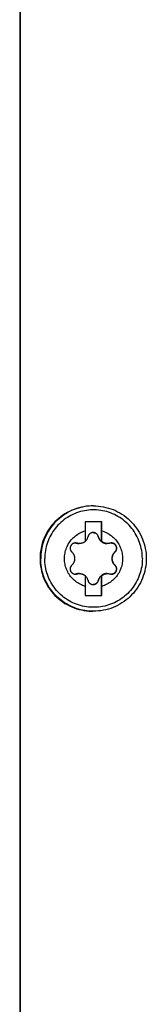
# Model space of a CAD drawing. Extents: x 0 to 594, y 0 to 420.
# Tile 36 of 103: x 279.16 to 281.07, y 339.4 to 354.35. Entities that reach past the tile are written whole.
import ezdxf

# ---------------------------------------------------------------- set-up
doc = ezdxf.new("R2010")
doc.units = 0
doc.header["$LTSCALE"] = 32.67
doc.layers.add('DATUM_AXIS', color=7, linetype='CONTINUOUS')

msp = doc.modelspace()

# ---------------------------------------------------------------- linework, layer by layer
at = {"layer": 'DATUM_AXIS', "color": 7, "linetype": 'CONTINUOUS'}
for p, q in [((279.157, 384.025), (279.157, 326.313)), ((279.164, 384.025), (279.164, 326.313)), ((280.274, 346.969), (280.264, 346.969)), ((280.4, 346.729), (280.15, 346.729)), ((280.15, 346.729), (280.15, 346.591)), ((280.394, 346.428), (280.394, 346.729)), ((280.4, 346.591), (280.4, 346.729)), ((280.399, 346.514), (280.4, 346.591)), ((280.149, 346.431), (280.151, 346.433)), ((280.394, 346.428), (280.399, 346.428)), ((280.399, 346.428), (280.399, 346.514)), ((280.149, 345.91), (280.15, 345.747)), ((280.151, 345.905), (280.149, 345.907)), ((280.394, 345.91), (280.399, 345.91)), ((280.394, 345.609), (280.394, 345.91)), ((280.399, 345.832), (280.399, 345.91)), ((280.4, 345.747), (280.399, 345.832)), ((280.15, 345.747), (280.15, 345.609)), ((280.4, 345.609), (280.4, 345.747)), ((280.15, 345.609), (280.4, 345.609)), ((280.274, 345.369), (280.264, 345.369))]:
    msp.add_line(p, q, dxfattribs=at)
at = {"layer": 'DATUM_AXIS', "color": 9, "linetype": 'CONTINUOUS'}
for p, q in [((280.023, 346.403), (280.017, 346.403)), ((280.346, 346.504), (280.345, 346.504)), ((280.602, 346.27), (280.596, 346.27)), ((280.023, 345.935), (280.017, 345.935)), ((280.602, 346.068), (280.596, 346.068)), ((280.346, 345.834), (280.345, 345.834))]:
    msp.add_line(p, q, dxfattribs=at)
at = {"layer": 'DATUM_AXIS', "color": 7, "linetype": 'CONTINUOUS'}
for points in [[(280.264, 346.969), (280.244, 346.969), (280.206, 346.967), (280.167, 346.963), (280.129, 346.957), (280.091, 346.95), (280.054, 346.941), (280.017, 346.93), (279.98, 346.917), (279.944, 346.902), (279.909, 346.886), (279.875, 346.868), (279.842, 346.848), (279.809, 346.827), (279.778, 346.805), (279.748, 346.78), (279.719, 346.755), (279.691, 346.728), (279.665, 346.699), (279.64, 346.67), (279.617, 346.639), (279.595, 346.607), (279.574, 346.574), (279.556, 346.541), (279.538, 346.506), (279.523, 346.471), (279.509, 346.434), (279.497, 346.398), (279.487, 346.36), (279.479, 346.323), (279.472, 346.284), (279.468, 346.246), (279.465, 346.208), (279.464, 346.169)], [(280.274, 346.969), (280.312, 346.968), (280.35, 346.965), (280.387, 346.961), (280.425, 346.954), (280.462, 346.946), (280.499, 346.937), (280.535, 346.925), (280.571, 346.912), (280.606, 346.897), (280.64, 346.88), (280.674, 346.862), (280.706, 346.842), (280.738, 346.821), (280.768, 346.798), (280.797, 346.774), (280.826, 346.748), (280.852, 346.721), (280.878, 346.693), (280.902, 346.663), (280.925, 346.633), (280.946, 346.601), (280.966, 346.569), (280.985, 346.535), (281.001, 346.501), (281.016, 346.466), (281.029, 346.431), (281.041, 346.394), (281.051, 346.358), (281.059, 346.32), (281.065, 346.283), (281.07, 346.245), (281.073, 346.207), (281.073, 346.169)], [(280.15, 345.747), (280.13, 345.753), (280.11, 345.761), (280.091, 345.769), (280.072, 345.778), (280.054, 345.788), (280.036, 345.799), (280.019, 345.811), (280.002, 345.824), (279.986, 345.837), (279.971, 345.851), (279.956, 345.866), (279.942, 345.881), (279.928, 345.897), (279.916, 345.914), (279.904, 345.931), (279.893, 345.949), (279.883, 345.968), (279.874, 345.986), (279.866, 346.006), (279.859, 346.025), (279.852, 346.045), (279.847, 346.065), (279.843, 346.086), (279.839, 346.106), (279.837, 346.127), (279.835, 346.148), (279.835, 346.169), (279.835, 346.19), (279.837, 346.211), (279.839, 346.231), (279.843, 346.252), (279.847, 346.272), (279.852, 346.293), (279.859, 346.313), (279.866, 346.332), (279.874, 346.351), (279.883, 346.37), (279.893, 346.389), (279.904, 346.406), (279.916, 346.424), (279.928, 346.44), (279.942, 346.457), (279.956, 346.472), (279.971, 346.487), (279.986, 346.501), (280.002, 346.514), (280.019, 346.527), (280.036, 346.539), (280.054, 346.55), (280.072, 346.56), (280.091, 346.569), (280.11, 346.577), (280.13, 346.584), (280.15, 346.591)], [(280.15, 346.591), (280.149, 346.559), (280.149, 346.428)], [(280.269, 346.564), (280.267, 346.564), (280.261, 346.563), (280.255, 346.563), (280.25, 346.561), (280.244, 346.56), (280.239, 346.558), (280.234, 346.555), (280.229, 346.553), (280.224, 346.55), (280.219, 346.546), (280.215, 346.542), (280.211, 346.538), (280.207, 346.534), (280.204, 346.529), (280.201, 346.525), (280.198, 346.52), (280.196, 346.514), (280.194, 346.509), (280.193, 346.504)], [(280.269, 346.564), (280.274, 346.564), (280.279, 346.563), (280.284, 346.562), (280.29, 346.561), (280.295, 346.559), (280.3, 346.558), (280.305, 346.555), (280.309, 346.553), (280.314, 346.55), (280.318, 346.546), (280.322, 346.543), (280.326, 346.539), (280.33, 346.535), (280.333, 346.53), (280.336, 346.525), (280.339, 346.52), (280.341, 346.515), (280.343, 346.509), (280.345, 346.504)], [(280.346, 346.504), (280.345, 346.509), (280.343, 346.514), (280.34, 346.52), (280.338, 346.525), (280.335, 346.529), (280.331, 346.534), (280.328, 346.538), (280.324, 346.542), (280.319, 346.546), (280.315, 346.55), (280.31, 346.553), (280.305, 346.555), (280.3, 346.558), (280.295, 346.56), (280.289, 346.561), (280.284, 346.563), (280.278, 346.563), (280.272, 346.564), (280.269, 346.564)], [(280.4, 346.591), (280.419, 346.584), (280.439, 346.577), (280.458, 346.569), (280.477, 346.56), (280.495, 346.55), (280.513, 346.539), (280.53, 346.527), (280.547, 346.514), (280.563, 346.501), (280.579, 346.487), (280.593, 346.472), (280.607, 346.457), (280.621, 346.44), (280.633, 346.424), (280.645, 346.406), (280.656, 346.389), (280.666, 346.37), (280.675, 346.351), (280.683, 346.332), (280.69, 346.313), (280.697, 346.293), (280.702, 346.272), (280.707, 346.252), (280.71, 346.231), (280.713, 346.211), (280.714, 346.19), (280.715, 346.169), (280.714, 346.148), (280.713, 346.127), (280.71, 346.106), (280.707, 346.086), (280.702, 346.065), (280.697, 346.045), (280.69, 346.025), (280.683, 346.006), (280.675, 345.986), (280.666, 345.968), (280.656, 345.949), (280.645, 345.931), (280.633, 345.914), (280.621, 345.897), (280.607, 345.881), (280.593, 345.866), (280.579, 345.851), (280.563, 345.837), (280.547, 345.824), (280.53, 345.811), (280.513, 345.799), (280.495, 345.788), (280.477, 345.778), (280.458, 345.769), (280.439, 345.761), (280.419, 345.753), (280.4, 345.747)], [(280, 346.406), (280, 346.406), (279.994, 346.406), (279.988, 346.405), (279.982, 346.404), (279.977, 346.402), (279.972, 346.4), (279.966, 346.398), (279.961, 346.396), (279.957, 346.393), (279.952, 346.389), (279.948, 346.386), (279.944, 346.382), (279.94, 346.378), (279.937, 346.373), (279.934, 346.369), (279.931, 346.364), (279.928, 346.359), (279.926, 346.354), (279.925, 346.349), (279.923, 346.343), (279.922, 346.338), (279.922, 346.332), (279.922, 346.327), (279.922, 346.321), (279.922, 346.315), (279.923, 346.31), (279.925, 346.304), (279.927, 346.299), (279.929, 346.293), (279.932, 346.288), (279.935, 346.283), (279.938, 346.278), (279.942, 346.274), (279.946, 346.27)], [(280, 346.406), (280.005, 346.405), (280.011, 346.404), (280.017, 346.403)], [(280.023, 346.403), (280.017, 346.404), (280.011, 346.405), (280.005, 346.406), (280, 346.406)], [(280.017, 346.403), (280.025, 346.401), (280.032, 346.399), (280.039, 346.398), (280.046, 346.397), (280.053, 346.397), (280.056, 346.397)], [(280.062, 346.397), (280.056, 346.397), (280.05, 346.398), (280.043, 346.398), (280.037, 346.399), (280.03, 346.401), (280.023, 346.403)], [(280.149, 346.428), (280.144, 346.424), (280.139, 346.42), (280.133, 346.417), (280.128, 346.414), (280.122, 346.411), (280.117, 346.408), (280.111, 346.406), (280.105, 346.404), (280.099, 346.402), (280.093, 346.401), (280.087, 346.399), (280.081, 346.398), (280.075, 346.398), (280.069, 346.397), (280.063, 346.397), (280.062, 346.397)], [(280.151, 346.433), (280.157, 346.439), (280.162, 346.445), (280.168, 346.451), (280.173, 346.458), (280.177, 346.465), (280.181, 346.472), (280.185, 346.48), (280.188, 346.488), (280.19, 346.496), (280.193, 346.504)], [(280.345, 346.504), (280.347, 346.496), (280.349, 346.488), (280.352, 346.482), (280.355, 346.475), (280.358, 346.469), (280.361, 346.463), (280.365, 346.458), (280.368, 346.453), (280.372, 346.448), (280.376, 346.444), (280.38, 346.439), (280.384, 346.435), (280.389, 346.431), (280.393, 346.427), (280.398, 346.424), (280.403, 346.42), (280.407, 346.417), (280.413, 346.414), (280.418, 346.412), (280.423, 346.409), (280.428, 346.407), (280.434, 346.405), (280.44, 346.403), (280.445, 346.401), (280.451, 346.4), (280.457, 346.399), (280.463, 346.398), (280.47, 346.397), (280.476, 346.397), (280.48, 346.397)], [(280.346, 346.504), (280.348, 346.496), (280.351, 346.488), (280.354, 346.48), (280.358, 346.472), (280.362, 346.465), (280.366, 346.458), (280.371, 346.451), (280.376, 346.445), (280.382, 346.439), (280.388, 346.433), (280.394, 346.428)], [(280.486, 346.397), (280.485, 346.397), (280.478, 346.397), (280.472, 346.398), (280.466, 346.398), (280.46, 346.399), (280.454, 346.401), (280.448, 346.402), (280.442, 346.404), (280.436, 346.406), (280.43, 346.408), (280.425, 346.411), (280.419, 346.414), (280.414, 346.417), (280.409, 346.42), (280.403, 346.424), (280.399, 346.428)], [(280.525, 346.403), (280.518, 346.401), (280.511, 346.399), (280.504, 346.398), (280.498, 346.398), (280.491, 346.397), (280.486, 346.397)], [(280.548, 346.406), (280.543, 346.406), (280.537, 346.405), (280.531, 346.404), (280.525, 346.403)], [(280.602, 346.27), (280.606, 346.274), (280.61, 346.278), (280.613, 346.283), (280.616, 346.288), (280.619, 346.293), (280.621, 346.299), (280.623, 346.304), (280.625, 346.31), (280.626, 346.315), (280.627, 346.321), (280.627, 346.327), (280.627, 346.332), (280.626, 346.338), (280.625, 346.343), (280.624, 346.349), (280.622, 346.354), (280.62, 346.359), (280.618, 346.364), (280.615, 346.369), (280.612, 346.373), (280.608, 346.378), (280.605, 346.382), (280.601, 346.386), (280.596, 346.389), (280.592, 346.393), (280.587, 346.396), (280.582, 346.398), (280.577, 346.4), (280.571, 346.402), (280.566, 346.404), (280.56, 346.405), (280.554, 346.406), (280.549, 346.406), (280.548, 346.406)], [(280.549, 346.406), (280.554, 346.405), (280.56, 346.404), (280.565, 346.402), (280.571, 346.401), (280.576, 346.398), (280.581, 346.396), (280.585, 346.393), (280.59, 346.39), (280.594, 346.387), (280.598, 346.383), (280.601, 346.379), (280.605, 346.375), (280.608, 346.371), (280.611, 346.366), (280.613, 346.362), (280.615, 346.357), (280.617, 346.352), (280.619, 346.347), (280.62, 346.342), (280.621, 346.336), (280.621, 346.331), (280.621, 346.326), (280.621, 346.32), (280.62, 346.315), (280.619, 346.309), (280.618, 346.304), (280.616, 346.298), (280.613, 346.293), (280.611, 346.288), (280.608, 346.283), (280.604, 346.279), (280.6, 346.274), (280.596, 346.27)], [(279.946, 346.27), (279.951, 346.264), (279.956, 346.259), (279.961, 346.253), (279.965, 346.247), (279.968, 346.242), (279.972, 346.236), (279.975, 346.23), (279.977, 346.224), (279.98, 346.218), (279.982, 346.213), (279.983, 346.206), (279.985, 346.2), (279.986, 346.194), (279.987, 346.188), (279.988, 346.182), (279.988, 346.175), (279.989, 346.169), (279.988, 346.163), (279.988, 346.156), (279.987, 346.15), (279.986, 346.144), (279.985, 346.137), (279.983, 346.131), (279.982, 346.125), (279.98, 346.119), (279.977, 346.113), (279.975, 346.108), (279.972, 346.102), (279.968, 346.096), (279.965, 346.09), (279.961, 346.085), (279.956, 346.079), (279.951, 346.074), (279.946, 346.068)], [(280.596, 346.27), (280.591, 346.264), (280.586, 346.259), (280.581, 346.253), (280.577, 346.248), (280.574, 346.242), (280.57, 346.237), (280.568, 346.231), (280.565, 346.226), (280.562, 346.22), (280.56, 346.215), (280.559, 346.209), (280.557, 346.204), (280.556, 346.198), (280.554, 346.192), (280.554, 346.186), (280.553, 346.181), (280.553, 346.175), (280.552, 346.169)], [(280.602, 346.068), (280.597, 346.074), (280.592, 346.079), (280.587, 346.085), (280.583, 346.09), (280.579, 346.096), (280.576, 346.102), (280.573, 346.108), (280.57, 346.113), (280.568, 346.119), (280.566, 346.125), (280.564, 346.131), (280.562, 346.137), (280.561, 346.144), (280.56, 346.15), (280.559, 346.156), (280.559, 346.163), (280.559, 346.169), (280.559, 346.175), (280.559, 346.182), (280.56, 346.188), (280.561, 346.194), (280.562, 346.2), (280.564, 346.206), (280.566, 346.213), (280.568, 346.218), (280.57, 346.224), (280.573, 346.23), (280.576, 346.236), (280.579, 346.242), (280.583, 346.247), (280.587, 346.253), (280.592, 346.259), (280.597, 346.264), (280.602, 346.27)], [(279.464, 346.169), (279.465, 346.13), (279.468, 346.092), (279.472, 346.053), (279.479, 346.015), (279.487, 345.977), (279.497, 345.94), (279.509, 345.903), (279.523, 345.867), (279.538, 345.832), (279.556, 345.797), (279.574, 345.763), (279.595, 345.73), (279.617, 345.699), (279.64, 345.668), (279.665, 345.638), (279.691, 345.61), (279.719, 345.583), (279.748, 345.557), (279.778, 345.533), (279.809, 345.511), (279.842, 345.489), (279.875, 345.47), (279.909, 345.452), (279.944, 345.435), (279.98, 345.421), (280.017, 345.408), (280.054, 345.397), (280.091, 345.388), (280.129, 345.38), (280.167, 345.375), (280.206, 345.371), (280.244, 345.369), (280.264, 345.369)], [(281.073, 346.169), (281.073, 346.131), (281.07, 346.093), (281.065, 346.055), (281.059, 346.018), (281.051, 345.98), (281.041, 345.944), (281.029, 345.907), (281.016, 345.872), (281.001, 345.837), (280.985, 345.802), (280.966, 345.769), (280.946, 345.736), (280.925, 345.705), (280.902, 345.674), (280.878, 345.645), (280.852, 345.617), (280.826, 345.59), (280.797, 345.564), (280.768, 345.54), (280.738, 345.517), (280.706, 345.496), (280.674, 345.476), (280.64, 345.458), (280.606, 345.441), (280.571, 345.426), (280.535, 345.413), (280.499, 345.401), (280.462, 345.391), (280.425, 345.383), (280.387, 345.377), (280.35, 345.373), (280.312, 345.37), (280.274, 345.369)], [(280.552, 346.169), (280.553, 346.163), (280.553, 346.157), (280.554, 346.151), (280.554, 346.146), (280.556, 346.14), (280.557, 346.134), (280.559, 346.129), (280.56, 346.123), (280.562, 346.117), (280.565, 346.112), (280.568, 346.106), (280.57, 346.101), (280.574, 346.095), (280.577, 346.09), (280.581, 346.084), (280.586, 346.079), (280.591, 346.074), (280.596, 346.068)], [(279.946, 346.068), (279.942, 346.064), (279.938, 346.059), (279.935, 346.055), (279.932, 346.05), (279.929, 346.044), (279.927, 346.039), (279.925, 346.034), (279.923, 346.028), (279.922, 346.023), (279.922, 346.017), (279.922, 346.011), (279.922, 346.006), (279.922, 346), (279.923, 345.995), (279.925, 345.989), (279.926, 345.984), (279.928, 345.979), (279.931, 345.974), (279.934, 345.969), (279.937, 345.964), (279.94, 345.96), (279.944, 345.956), (279.948, 345.952), (279.952, 345.949), (279.957, 345.945), (279.961, 345.942), (279.966, 345.94), (279.972, 345.937), (279.977, 345.936), (279.982, 345.934), (279.988, 345.933), (279.994, 345.932), (280, 345.932), (280, 345.932)], [(280.017, 345.935), (280.011, 345.934), (280.005, 345.933), (280, 345.932)], [(280, 345.932), (280.005, 345.932), (280.011, 345.933), (280.017, 345.934), (280.023, 345.935)], [(280.056, 345.941), (280.053, 345.941), (280.046, 345.94), (280.039, 345.94), (280.032, 345.939), (280.025, 345.937), (280.017, 345.935)], [(280.023, 345.935), (280.03, 345.937), (280.037, 345.938), (280.043, 345.94), (280.05, 345.94), (280.056, 345.941), (280.062, 345.941)], [(280.062, 345.941), (280.063, 345.941), (280.069, 345.941), (280.075, 345.94), (280.081, 345.939), (280.087, 345.938), (280.093, 345.937), (280.099, 345.936), (280.105, 345.934), (280.111, 345.932), (280.117, 345.929), (280.122, 345.927), (280.128, 345.924), (280.133, 345.921), (280.139, 345.917), (280.144, 345.914), (280.149, 345.91)], [(280.48, 345.941), (280.476, 345.941), (280.47, 345.94), (280.463, 345.94), (280.457, 345.939), (280.451, 345.938), (280.445, 345.936), (280.44, 345.935), (280.434, 345.933), (280.428, 345.931), (280.423, 345.929), (280.418, 345.926), (280.413, 345.924), (280.407, 345.921), (280.403, 345.917), (280.398, 345.914), (280.393, 345.911), (280.389, 345.907), (280.384, 345.903), (280.38, 345.899), (280.376, 345.894), (280.372, 345.89), (280.368, 345.885), (280.365, 345.88), (280.361, 345.874), (280.358, 345.869), (280.355, 345.863), (280.352, 345.856), (280.349, 345.849), (280.347, 345.842), (280.345, 345.834)], [(280.399, 345.91), (280.403, 345.914), (280.409, 345.917), (280.414, 345.921), (280.419, 345.924), (280.425, 345.927), (280.431, 345.929), (280.436, 345.932), (280.442, 345.934), (280.448, 345.936), (280.454, 345.937), (280.46, 345.938), (280.466, 345.939), (280.472, 345.94), (280.479, 345.941), (280.485, 345.941), (280.486, 345.941)], [(280.486, 345.941), (280.491, 345.941), (280.498, 345.94), (280.504, 345.94), (280.511, 345.938), (280.518, 345.937), (280.525, 345.935)], [(280.525, 345.935), (280.531, 345.934), (280.537, 345.933), (280.543, 345.932), (280.548, 345.932)], [(280.548, 345.932), (280.549, 345.932), (280.554, 345.932), (280.56, 345.933), (280.566, 345.934), (280.571, 345.936), (280.577, 345.937), (280.582, 345.94), (280.587, 345.942), (280.592, 345.945), (280.596, 345.949), (280.601, 345.952), (280.605, 345.956), (280.608, 345.96), (280.612, 345.964), (280.615, 345.969), (280.618, 345.974), (280.62, 345.979), (280.622, 345.984), (280.624, 345.989), (280.625, 345.995), (280.626, 346), (280.627, 346.006), (280.627, 346.011), (280.627, 346.017), (280.626, 346.023), (280.625, 346.028), (280.623, 346.034), (280.621, 346.039), (280.619, 346.044), (280.616, 346.05), (280.613, 346.055), (280.61, 346.059), (280.606, 346.064), (280.602, 346.068)], [(280.596, 346.068), (280.6, 346.064), (280.604, 346.059), (280.608, 346.055), (280.611, 346.05), (280.613, 346.045), (280.616, 346.039), (280.618, 346.034), (280.619, 346.029), (280.62, 346.023), (280.621, 346.018), (280.621, 346.012), (280.621, 346.007), (280.621, 346.001), (280.62, 345.996), (280.619, 345.991), (280.617, 345.986), (280.615, 345.981), (280.613, 345.976), (280.611, 345.971), (280.608, 345.967), (280.605, 345.963), (280.601, 345.959), (280.598, 345.955), (280.594, 345.951), (280.59, 345.948), (280.585, 345.945), (280.581, 345.942), (280.576, 345.939), (280.571, 345.937), (280.565, 345.935), (280.56, 345.934), (280.554, 345.933), (280.549, 345.932)], [(280.193, 345.834), (280.19, 345.842), (280.188, 345.85), (280.185, 345.858), (280.181, 345.865), (280.177, 345.873), (280.173, 345.88), (280.168, 345.886), (280.162, 345.893), (280.157, 345.899), (280.151, 345.905)], [(280.193, 345.834), (280.194, 345.829), (280.196, 345.823), (280.198, 345.818), (280.201, 345.813), (280.204, 345.808), (280.207, 345.804), (280.211, 345.8), (280.215, 345.795), (280.219, 345.792), (280.224, 345.788), (280.229, 345.785), (280.234, 345.782), (280.239, 345.78), (280.244, 345.778), (280.25, 345.776), (280.255, 345.775), (280.261, 345.774), (280.267, 345.774), (280.269, 345.774)], [(280.269, 345.774), (280.272, 345.774), (280.278, 345.774), (280.284, 345.775), (280.289, 345.776), (280.295, 345.778), (280.3, 345.78), (280.305, 345.782), (280.31, 345.785), (280.315, 345.788), (280.319, 345.792), (280.324, 345.795), (280.328, 345.8), (280.331, 345.804), (280.335, 345.808), (280.338, 345.813), (280.34, 345.818), (280.343, 345.823), (280.345, 345.829), (280.346, 345.834)], [(280.345, 345.834), (280.343, 345.829), (280.341, 345.823), (280.339, 345.818), (280.336, 345.813), (280.333, 345.808), (280.33, 345.803), (280.326, 345.799), (280.322, 345.795), (280.318, 345.791), (280.314, 345.788), (280.309, 345.785), (280.305, 345.783), (280.3, 345.78), (280.295, 345.778), (280.29, 345.777), (280.284, 345.776), (280.279, 345.775), (280.274, 345.774), (280.269, 345.774)], [(280.394, 345.91), (280.388, 345.905), (280.382, 345.899), (280.376, 345.893), (280.371, 345.886), (280.366, 345.88), (280.362, 345.873), (280.358, 345.865), (280.354, 345.858), (280.351, 345.85), (280.348, 345.842), (280.346, 345.834)]]:
    msp.add_lwpolyline(points, dxfattribs=at)
at = {"layer": 'DATUM_AXIS', "color": 9, "linetype": 'CONTINUOUS'}
for points in [[(280.274, 346.969), (280.241, 346.968), (280.208, 346.966), (280.175, 346.963), (280.142, 346.958), (280.109, 346.952), (280.077, 346.944), (280.045, 346.936), (280.014, 346.926), (279.983, 346.914), (279.952, 346.902), (279.922, 346.888), (279.893, 346.872), (279.864, 346.856), (279.836, 346.839), (279.809, 346.82), (279.782, 346.8), (279.757, 346.779), (279.732, 346.757), (279.708, 346.735), (279.685, 346.711), (279.663, 346.686), (279.642, 346.66), (279.623, 346.634), (279.604, 346.606), (279.586, 346.578), (279.57, 346.55), (279.555, 346.52), (279.541, 346.49), (279.528, 346.46), (279.517, 346.429), (279.507, 346.397), (279.498, 346.365), (279.491, 346.333), (279.485, 346.301), (279.48, 346.268), (279.476, 346.235), (279.474, 346.202), (279.474, 346.169)], [(281.015, 346.169), (281.014, 346.2), (281.012, 346.23), (281.009, 346.261), (281.004, 346.292), (280.998, 346.322), (280.991, 346.352), (280.983, 346.382), (280.973, 346.412), (280.963, 346.441), (280.951, 346.47), (280.938, 346.498), (280.923, 346.525), (280.908, 346.552), (280.891, 346.578), (280.873, 346.604), (280.855, 346.628), (280.835, 346.652), (280.814, 346.675), (280.792, 346.697), (280.77, 346.719), (280.746, 346.739), (280.722, 346.758), (280.697, 346.776), (280.671, 346.794), (280.645, 346.81), (280.618, 346.825), (280.59, 346.838), (280.561, 346.851), (280.533, 346.862), (280.503, 346.873), (280.474, 346.882), (280.444, 346.889), (280.413, 346.896), (280.383, 346.901), (280.352, 346.905), (280.321, 346.907), (280.29, 346.909), (280.259, 346.909), (280.228, 346.907), (280.197, 346.905), (280.166, 346.901), (280.136, 346.896), (280.106, 346.889), (280.076, 346.882), (280.046, 346.873), (280.017, 346.862), (279.988, 346.851), (279.959, 346.838), (279.932, 346.825), (279.905, 346.81), (279.878, 346.794), (279.852, 346.776), (279.827, 346.758), (279.803, 346.739), (279.779, 346.719), (279.757, 346.697), (279.735, 346.675), (279.714, 346.652), (279.695, 346.628), (279.676, 346.604), (279.658, 346.578), (279.642, 346.552), (279.626, 346.525), (279.612, 346.498), (279.599, 346.47), (279.587, 346.441), (279.576, 346.412), (279.566, 346.382), (279.558, 346.352), (279.551, 346.322), (279.545, 346.292), (279.541, 346.261), (279.537, 346.23), (279.535, 346.2), (279.535, 346.169)], [(280.274, 345.369), (280.241, 345.37), (280.208, 345.372), (280.175, 345.375), (280.142, 345.38), (280.109, 345.386), (280.077, 345.393), (280.045, 345.402), (280.014, 345.412), (279.983, 345.424), (279.952, 345.436), (279.922, 345.45), (279.893, 345.465), (279.864, 345.482), (279.836, 345.499), (279.809, 345.518), (279.782, 345.538), (279.757, 345.558), (279.732, 345.58), (279.708, 345.603), (279.685, 345.627), (279.663, 345.652), (279.642, 345.678), (279.623, 345.704), (279.604, 345.731), (279.586, 345.759), (279.57, 345.788), (279.555, 345.818), (279.541, 345.848), (279.528, 345.878), (279.517, 345.909), (279.507, 345.941), (279.498, 345.973), (279.491, 346.005), (279.485, 346.037), (279.48, 346.07), (279.476, 346.103), (279.474, 346.136), (279.474, 346.169)], [(281.015, 346.169), (281.014, 346.138), (281.012, 346.107), (281.009, 346.077), (281.004, 346.046), (280.998, 346.016), (280.991, 345.985), (280.983, 345.955), (280.973, 345.926), (280.963, 345.897), (280.951, 345.868), (280.938, 345.84), (280.923, 345.813), (280.908, 345.786), (280.891, 345.76), (280.873, 345.734), (280.855, 345.71), (280.835, 345.686), (280.814, 345.663), (280.792, 345.64), (280.77, 345.619), (280.746, 345.599), (280.722, 345.58), (280.697, 345.561), (280.671, 345.544), (280.645, 345.528), (280.618, 345.513), (280.59, 345.499), (280.561, 345.487), (280.533, 345.475), (280.503, 345.465), (280.474, 345.456), (280.444, 345.448), (280.413, 345.442), (280.383, 345.437), (280.352, 345.433), (280.321, 345.43), (280.29, 345.429), (280.259, 345.429), (280.228, 345.43), (280.197, 345.433), (280.166, 345.437), (280.136, 345.442), (280.106, 345.448), (280.076, 345.456), (280.046, 345.465), (280.017, 345.475), (279.988, 345.487), (279.959, 345.499), (279.932, 345.513), (279.905, 345.528), (279.878, 345.544), (279.852, 345.561), (279.827, 345.58), (279.803, 345.599), (279.779, 345.619), (279.757, 345.64), (279.735, 345.663), (279.714, 345.686), (279.695, 345.71), (279.676, 345.734), (279.658, 345.76), (279.642, 345.786), (279.626, 345.813), (279.612, 345.84), (279.599, 345.868), (279.587, 345.897), (279.576, 345.926), (279.566, 345.955), (279.558, 345.985), (279.551, 346.016), (279.545, 346.046), (279.541, 346.077), (279.537, 346.107), (279.535, 346.138), (279.535, 346.169)]]:
    msp.add_lwpolyline(points, dxfattribs=at)

doc.saveas('drawing.dxf')
